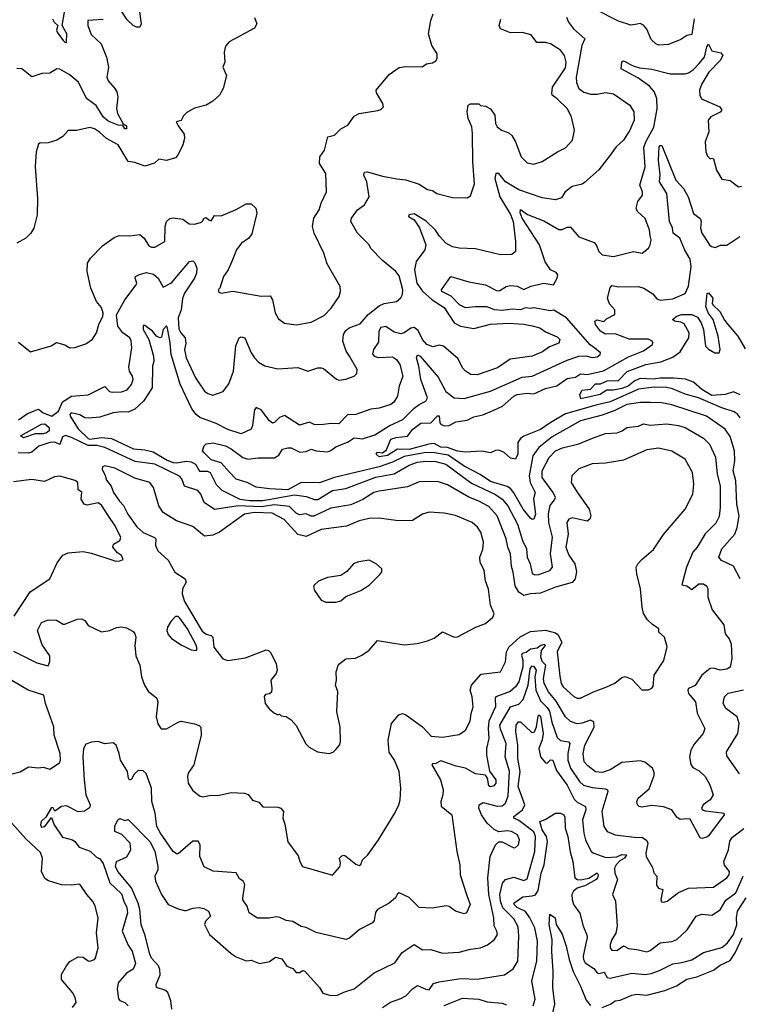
# Model space of a CAD drawing. Extents: x 1690054 to 1842981, y 782881 to 914114.
# Tile 229 of 256: x 1708253 to 1712581, y 879185 to 885110. Entities that reach past the tile are written whole.
import ezdxf

# ---------------------------------------------------------------- set-up
doc = ezdxf.new("R2010")
doc.units = 0

msp = doc.modelspace()

# ---------------------------------------------------------------- linework, layer by layer
at = {"layer": '0CON10XD'}
for points in [[(1708971.6, 885171.6), (1708982.7, 885085), (1708975.6, 885065), (1708955, 885065.3), (1708934.8, 885074.8), (1708898.5, 885108.5), (1708865, 885160.4)], [(1712309.6, 885115), (1712295, 885020.8), (1712265, 885014.6), (1712229.9, 884990.1), (1712155, 884961.5), (1712097.4, 884957.4), (1712078.6, 884965), (1712050.8, 884990.8), (1712025, 885052.5), (1712005, 885076.9), (1711985, 885086.5), (1711967.1, 885082.9), (1711927.9, 885077.9), (1711855, 885101.5), (1711715, 885170.9)], [(1709665, 885122.5), (1709678.8, 885085), (1709665, 885060), (1709512.7, 884977.3), (1709490.2, 884949.8), (1709482.1, 884915), (1709486.1, 884853.9), (1709474.4, 884825), (1709495.7, 884774.3), (1709476, 884695), (1709455, 884656.7), (1709415, 884618.8), (1709375, 884596.2), (1709305, 884576.7), (1709258.8, 884551.2), (1709237.9, 884532.1), (1709225, 884502.5), (1709194.4, 884495.6), (1709205, 884471.2), (1709241.7, 884421.7), (1709244.4, 884395), (1709233.3, 884356.7), (1709204.6, 884295.4), (1709190.6, 884279.4), (1709135, 884263.6), (1709088.9, 884271.1), (1709063.3, 884246.7), (1709005, 884228.9), (1708945, 884250.5), (1708905, 884255.7), (1708845, 884357.5), (1708775, 884395.6), (1708733.3, 884433.3), (1708703.6, 884453.6), (1708675, 884461.1), (1708595, 884442.5), (1708545, 884443.8), (1708512, 884408), (1708475.4, 884384.6), (1708425, 884369.4), (1708375, 884366.9), (1708365, 884360.8), (1708351.8, 884315), (1708346.4, 884225), (1708360.5, 884035), (1708357.3, 883935), (1708338.8, 883855), (1708320, 883825), (1708290, 883795), (1708235, 883765.4)], [(1708755, 885110.7), (1708662.9, 885105), (1708661.8, 885075), (1708681.9, 885021.9), (1708742.5, 884965), (1708775.3, 884885.3), (1708786, 884825), (1708777.5, 884765), (1708785, 884742.5), (1708826, 884696), (1708836.5, 884675), (1708842.2, 884645), (1708835.5, 884575.5), (1708841.1, 884545), (1708875, 884482.5), (1708895, 884471.4), (1708896.1, 884453.9), (1708885, 884453.3), (1708873.7, 884473.7), (1708845, 884474.8), (1708785, 884499.3), (1708755.3, 884525), (1708713.1, 884593.1), (1708655, 884635.6), (1708607.5, 884735), (1708550.7, 884780.7), (1708495, 884812), (1708476.1, 884813.9), (1708435, 884788.8), (1708385.9, 884785.9), (1708325, 884765.8), (1708265, 884813.8), (1708235, 884816.7)], [(1708245, 883170), (1708318.6, 883111.4), (1708442.3, 883147.7), (1708475, 883167.5), (1708525, 883153.8), (1708554.4, 883134.4), (1708585, 883137.1), (1708650.7, 883159.3), (1708691.7, 883188.3), (1708714.2, 883225), (1708728.5, 883275), (1708752.5, 883325), (1708753.9, 883343.9), (1708745, 883377.5), (1708715, 883413.3), (1708680.6, 883495), (1708659.4, 883595), (1708660, 883645), (1708678, 883675), (1708751.1, 883748.9), (1708820.3, 883799.7), (1708850.5, 883810.5), (1708915, 883809.2), (1708975, 883818), (1709001.2, 883795), (1709030, 883750), (1709045, 883741.4), (1709065, 883741.1), (1709125, 883776.2), (1709127.1, 883865), (1709135.8, 883895), (1709155, 883914.2), (1709175, 883918.1), (1709235, 883910.6), (1709272.1, 883882.1), (1709305, 883879.5), (1709341.2, 883888.8), (1709353.3, 883896.7), (1709362.5, 883915), (1709375, 883920), (1709390, 883905), (1709405, 883900), (1709425, 883932.5), (1709465, 883930.4), (1709555, 883968.5), (1709615, 884001.4), (1709645, 884002.5), (1709672.5, 883975), (1709680, 883945), (1709648.7, 883821.3), (1709630, 883795), (1709585, 883762.7), (1709556.2, 883725), (1709529.4, 883655), (1709506.1, 883603.9), (1709479.4, 883565), (1709455.8, 883494.2), (1709447.5, 883485), (1709450.7, 883470.7), (1709465, 883463.8), (1709534.2, 883475.8), (1709705, 883446.9), (1709758.9, 883448.9), (1709772.9, 883425), (1709788.5, 883345), (1709809.8, 883309.8), (1709845, 883284.2), (1709915, 883274.4), (1710005, 883290.6), (1710085, 883330.6), (1710125.7, 883375), (1710174.2, 883445), (1710182.5, 883475), (1710180, 883505), (1710101.4, 883641.4), (1710081.9, 883705), (1710023.5, 883825), (1710013.6, 883865), (1710022.2, 883915), (1710054.4, 883965), (1710065.7, 884005), (1710097.5, 884075), (1710093.1, 884185), (1710055.7, 884245), (1710058.2, 884285), (1710085.5, 884325), (1710106.7, 884405), (1710146, 884415), (1710185, 884452.5), (1710226.7, 884475), (1710265, 884530), (1710293.6, 884546.4), (1710407, 884563), (1710425, 884570), (1710440, 884585), (1710437.5, 884605), (1710399.3, 884669.3), (1710396.7, 884685), (1710475, 884780), (1710535, 884822.5), (1710575, 884829.2), (1710673, 884827), (1710700, 884845), (1710735, 884850), (1710755, 884863.3), (1710764.2, 884875.8), (1710764.2, 884905), (1710732.5, 884955), (1710710.6, 885025), (1710725.6, 885105), (1710740, 885145)], [(1708449.7, 885115), (1708459.6, 885095), (1708482.5, 885075), (1708475, 885047.5), (1708477.6, 885035), (1708515, 884984.2), (1708525, 884974.2), (1708535, 884973.3), (1708537.2, 885025), (1708508, 885075), (1708521.6, 885155)], [(1711541.8, 885125), (1711554.4, 885095), (1711584.5, 885055), (1711650.8, 884995), (1711634.5, 884955.5), (1711600.5, 884765), (1711601.1, 884731.1), (1711616.2, 884695), (1711645, 884673.6), (1711685, 884661.3), (1711725, 884661.1), (1711775, 884672.3), (1711823.9, 884663.9), (1711922, 884595), (1711945.7, 884555), (1711948.5, 884505), (1711922.9, 884445), (1711885, 884384.2), (1711840.8, 884345), (1711803.8, 884295), (1711735, 884206), (1711650.3, 884129.7), (1711635, 884120.6), (1711575, 884106.7), (1711533.3, 884075), (1711511.3, 884038.7), (1711475, 884025.5), (1711395, 884038.8), (1711255, 884085.4), (1711175, 884133.9), (1711135, 884184.7), (1711116.4, 884183.6), (1711109.8, 884155), (1711139.8, 884045), (1711205, 883937.9), (1711220.9, 883895), (1711233.8, 883775), (1711234.2, 883715), (1711212.7, 883697.3), (1711145, 883694.2), (1710995, 883730.7), (1710895.3, 883735.3), (1710855, 883742.7), (1710815, 883765.9), (1710777.1, 883807.1), (1710754.1, 883844.1), (1710697.6, 883897.6), (1710625, 883941.9), (1710593.6, 883935), (1710591.5, 883925), (1710626.2, 883906.2), (1710657.9, 883857.9), (1710695.3, 883755), (1710689.1, 883725), (1710636.9, 883655), (1710627.4, 883605), (1710640.7, 883525), (1710675.5, 883475.5), (1710734, 883424), (1710805, 883378.8), (1710865, 883285.6), (1710903.3, 883265), (1710985, 883252.5), (1711085, 883277.2), (1711196.1, 883283.9), (1711285, 883278.2), (1711335, 883267.7), (1711382, 883255), (1711415, 883231.5), (1711485, 883202.5), (1711500.8, 883185), (1711495, 883164.4), (1711438.8, 883141.2), (1711397.9, 883112.1), (1711335, 883084.7), (1711202.3, 883067.7), (1711125.7, 883015), (1711005, 882972.9), (1710965.4, 882975.4), (1710934.6, 882994.6), (1710915.6, 883015), (1710889.1, 883069.1), (1710802, 883145), (1710775, 883151.9), (1710737.8, 883142.2), (1710701.9, 883155), (1710676.2, 883185), (1710649.2, 883239.2), (1710625, 883257.5), (1710605, 883254), (1710565, 883225.4), (1710545, 883220.3), (1710505, 883230.4), (1710455, 883263.6), (1710425, 883257.3), (1710413.4, 883235), (1710410.7, 883169.3), (1710380.6, 883125), (1710375, 883100), (1710384.3, 883085), (1710407.9, 883077.9), (1710495, 883080.7), (1710519.5, 883065), (1710539.6, 883035), (1710556.8, 882965), (1710536, 882904), (1710525.7, 882844.3), (1710502.3, 882807.7), (1710485, 882793.6), (1710415, 882772.7), (1710365, 882766.2), (1710275, 882734.5), (1710225, 882733.1), (1710172.6, 882677.4), (1710125, 882679.2), (1710065, 882671.3), (1710024.7, 882674.7), (1709995, 882688), (1709935, 882670), (1709845, 882727.8), (1709815, 882717.1), (1709785, 882686), (1709773, 882683), (1709755, 882696), (1709705, 882762.9), (1709675, 882776), (1709665, 882762.5), (1709652.7, 882667.3), (1709644.6, 882645.4), (1709585, 882618.5), (1709504, 882644), (1709435, 882679.6), (1709337.1, 882717.1), (1709313.5, 882735), (1709288.8, 882768.8), (1709217.4, 882917.4), (1709163.7, 883095), (1709158.4, 883165), (1709142.8, 883252.8), (1709135, 883267.5), (1709116.1, 883245), (1709105, 883200), (1709095, 883195.6), (1709075, 883204.6), (1709051.6, 883235), (1709005, 883270.6), (1708995, 883270), (1708996.1, 883245), (1709030.4, 883185), (1709058.2, 883085), (1709060, 883055), (1709050.8, 883025), (1709048.9, 882895), (1708997.3, 882815), (1708945, 882766.2), (1708905, 882748.4), (1708865, 882749.3), (1708815, 882744.8), (1708735, 882717.6), (1708667.2, 882712.8), (1708645, 882714.8), (1708615, 882731.9), (1708562.3, 882745), (1708554.9, 882735.1), (1708557, 882725), (1708605, 882648.8), (1708665, 882590.4), (1708675, 882585.4), (1708745, 882595.3), (1708805, 882589.5), (1708938.1, 882528.1), (1709005, 882522.1), (1709055, 882510.4), (1709139.9, 882459.9), (1709175, 882445.7), (1709195, 882443.3), (1709255, 882453.9), (1709285, 882449.7), (1709309.6, 882435), (1709335, 882392.2), (1709383.1, 882393.1), (1709399.1, 882385), (1709435, 882312.2), (1709468.7, 882278.7), (1709576.1, 882225), (1709636, 882216), (1709715, 882215.9), (1709905, 882251.2), (1709975, 882241.6), (1710025, 882223.2), (1710045, 882223.2), (1710135, 882277), (1710215, 882288.8), (1710395, 882356.8), (1710505, 882377.7), (1710595, 882429.8), (1710645, 882446.5), (1710695, 882452.4), (1710755, 882451.6), (1710815, 882434.8), (1710970.9, 882320.9), (1711115, 882252.1), (1711154.6, 882224.6), (1711188.1, 882185), (1711246.2, 882075), (1711276.9, 881976.9), (1711300.8, 881925), (1711305.7, 881875), (1711322.3, 881835), (1711335, 881777.5), (1711350.2, 881770.2), (1711375, 881770.9), (1711441.4, 881795), (1711457.5, 881815), (1711446, 881895), (1711456.3, 881996.3), (1711436, 882085), (1711433.6, 882136.4), (1711443.1, 882186.9), (1711470.2, 882219.8), (1711474.7, 882235), (1711461.4, 882265), (1711395.7, 882355), (1711396.1, 882395), (1711437.3, 882475), (1711474.4, 882515.6), (1711517.3, 882532.7), (1711615, 882556.9), (1711697.7, 882592.3), (1711775, 882620.4), (1711846.1, 882623.9), (1711876.2, 882635), (1711905, 882655.8), (1711975, 882664.7), (1712005, 882678.2), (1712045, 882670.7), (1712145, 882677.2), (1712215, 882668.4), (1712255.2, 882655.2), (1712365, 882590.8), (1712400.9, 882555), (1712437.1, 882477.1), (1712448.1, 882375), (1712464.7, 882304.7), (1712466.3, 882173.7), (1712459.5, 882120.5), (1712439.1, 882080.9), (1712374.7, 882015.3), (1712327.5, 881935), (1712302.2, 881905), (1712263.9, 881815), (1712235, 881710), (1712265, 881702.5), (1712295, 881680.6), (1712337.5, 881715), (1712365, 881714.4), (1712385, 881702), (1712392.2, 881685), (1712390.5, 881635), (1712418.1, 881558.1), (1712487.9, 881467.9), (1712495.6, 881415), (1712520, 881385), (1712531.9, 881355), (1712536.5, 881265), (1712525.3, 881214.7), (1712505, 881202.3), (1712465.5, 881195.5), (1712425, 881208.1), (1712405, 881205.6), (1712354.7, 881165.3), (1712315.7, 881104.3), (1712275.8, 881085), (1712270.5, 881075), (1712274.7, 881055), (1712317.9, 881005), (1712327.6, 880937.6), (1712372.9, 880845), (1712364.3, 880815), (1712309.7, 880750.3), (1712290, 880715), (1712281.1, 880675), (1712288.9, 880628.9), (1712300.6, 880610.6), (1712338.9, 880588.9), (1712376.3, 880556.3), (1712404.3, 880505), (1712424, 880445), (1712405, 880415.8), (1712364, 880385), (1712354.1, 880364.1), (1712360, 880355), (1712375, 880349.4), (1712477.9, 880337.9), (1712487.5, 880335), (1712490, 880325), (1712395, 880199.2), (1712385, 880190), (1712355, 880182.5), (1712345, 880187.5), (1712285, 880298), (1712265, 880302), (1712225, 880296.2), (1712205, 880311.2), (1712175, 880354.3), (1712125, 880372.9), (1712055, 880380.6), (1711995, 880370.8), (1711977.5, 880375), (1711968.8, 880385), (1711964.3, 880405), (1711972.5, 880425), (1712037.9, 880482.1), (1712068.9, 880561.1), (1712069.2, 880579.2), (1712058.1, 880605), (1712012.4, 880642.4), (1711985, 880650.5), (1711875, 880640.4), (1711805, 880595.3), (1711755, 880579.1), (1711715, 880584.7), (1711669.2, 880619.2), (1711647.2, 880645), (1711642, 880695), (1711651.9, 880745), (1711707, 880853), (1711705.2, 880885.2), (1711685, 880894.1), (1711635, 880876.9), (1711605, 880873.6), (1711565, 880886.9), (1711534.8, 880914.8), (1711479.2, 881009.2), (1711432.8, 881065), (1711407.9, 881115), (1711403.8, 881145), (1711416.6, 881225), (1711395, 881247.7), (1711387.7, 881275), (1711390.2, 881315), (1711415.8, 881345), (1711409.6, 881349.6), (1711386.5, 881345), (1711365, 881327.7), (1711325, 881322.1), (1711297.9, 881302.1), (1711274.6, 881295), (1711270.2, 881285), (1711279.3, 881255), (1711279.7, 881215), (1711255, 881124.5), (1711235, 881095.4), (1711202.9, 881067.1), (1711115.8, 881034.2), (1711111.6, 881025), (1711114.7, 880975), (1711075, 880889.4)], [(1710521.8, 884151.8), (1710575, 884147.1), (1710655, 884120), (1710705, 884088.1), (1710735, 884082), (1710762.5, 884065), (1710855, 884040.6), (1710945, 884038.8), (1710965, 884050), (1710988.6, 884121.4), (1710978.5, 884255), (1710976.7, 884425), (1710971.4, 884465), (1710950.8, 884515), (1710943.9, 884556.1), (1710950, 884595), (1710965, 884603.8), (1711013.3, 884603.3), (1711025, 884593.3), (1711055, 884590), (1711085, 884574.3), (1711110, 884535), (1711114.6, 884485), (1711124.5, 884465), (1711150, 884445), (1711195, 884429.1), (1711212.9, 884412.9), (1711235.4, 884375), (1711269.4, 884285), (1711305, 884248.9), (1711345, 884241.4), (1711395, 884257.1), (1711488, 884315), (1711535, 884339.2), (1711578, 884385), (1711590, 884445), (1711570.8, 884525), (1711545.7, 884575), (1711485, 884634.5), (1711455.5, 884655), (1711452.5, 884665), (1711457.3, 884705), (1711535, 884820), (1711538.9, 884855), (1711529.5, 884895), (1711505, 884926.6), (1711445, 884964.6), (1711415, 884972.5), (1711363.4, 884973.4), (1711329.5, 885019.5), (1711275, 885032.5), (1711205, 885030), (1711144.2, 885054.2), (1711136.7, 885075), (1711145.9, 885114.1)], [(1712585, 881746.2), (1712545, 881820.8), (1712474.2, 881855), (1712457.1, 881875), (1712476.5, 881925), (1712554.6, 882015), (1712568.7, 882055), (1712580.8, 882125), (1712565.7, 882195), (1712560, 882335), (1712543.2, 882395), (1712552.9, 882455), (1712552.2, 882515), (1712525, 882602.5), (1712495.2, 882645.2), (1712383.8, 882723.8), (1712175, 882791.8), (1712115, 882805.4), (1712046, 882806), (1711985.8, 882805.8), (1711905, 882793.9), (1711832, 882758), (1711755, 882729.8), (1711625, 882695.7), (1711455, 882600.6), (1711375.7, 882535), (1711339.3, 882485), (1711317.7, 882365), (1711322.7, 882325), (1711353.4, 882265), (1711343.8, 882226.2), (1711355.8, 882135), (1711345, 882103.8), (1711335, 882102.5), (1711325, 882110.6), (1711281.5, 882165), (1711225, 882263.5), (1711205, 882288.1), (1711185, 882300.6), (1711085, 882331.4), (1711022.7, 882372.7), (1710925, 882423.3), (1710828.9, 882488.9), (1710735, 882506), (1710685, 882503.1), (1710565, 882481.3), (1710495, 882447.5), (1710415, 882419.3), (1710146.5, 882355), (1710055, 882323.8), (1709945, 882325.2), (1709865, 882280.4), (1709756.1, 882286.1), (1709675, 882297.5), (1709620, 882325), (1709555, 882345.4), (1709515, 882387.1), (1709463.6, 882443.6), (1709405, 882462), (1709360, 882505), (1709352.5, 882515), (1709362, 882545), (1709375, 882557.8), (1709415.5, 882564.5), (1709490, 882545), (1709525, 882528.1), (1709595, 882475.4), (1709625, 882466.2), (1709686.7, 882473.3), (1709785.9, 882474.1), (1709810.4, 882489.6), (1709832.5, 882525), (1709865, 882534.5), (1709885, 882532.7), (1709938.5, 882508.5), (1709975, 882511), (1710005, 882524.7), (1710035, 882515.8), (1710105, 882509.1), (1710125, 882516.7), (1710155, 882540), (1710229.3, 882570.7), (1710265, 882594.6), (1710315, 882587.1), (1710388.9, 882611.1), (1710475, 882666.8), (1710557.1, 882705), (1710625, 882772.2), (1710655, 882793.9), (1710695.3, 882814.7), (1710705.3, 882835), (1710665.5, 882945), (1710653.6, 883025), (1710638.7, 883075), (1710645, 883093.8), (1710660.5, 883085), (1710769.5, 882959.5), (1710815, 882872.4), (1710865, 882834.5), (1710925, 882831.3), (1711085.2, 882874.8), (1711275, 882959.7), (1711335, 882965.3), (1711545, 883060.3), (1711615, 883086), (1711657.1, 883087.1), (1711695, 883076.7), (1711725, 883080.5), (1711744.2, 883095), (1711745.7, 883105), (1711712.5, 883132.5), (1711683.4, 883153.4), (1711541.2, 883315), (1711465, 883361.1), (1711445, 883358.1), (1711345, 883375.5), (1711325, 883371.8), (1711295, 883376.7), (1711265, 883364.8), (1711215, 883367.3), (1711155, 883360.9), (1711108.8, 883365), (1711065, 883381.2), (1710995, 883382), (1710935, 883375.3), (1710898.9, 883395), (1710847.3, 883447.3), (1710791.8, 883475), (1710790, 883485), (1710846.1, 883563.9), (1710955, 883533.1), (1711055, 883515.3), (1711125, 883478.1), (1711139.8, 883480.2), (1711179.2, 883505), (1711205, 883510.8), (1711245, 883507.1), (1711285, 883485.8), (1711326.4, 883506.4), (1711405.5, 883525.5), (1711462.5, 883515), (1711485.7, 883555), (1711488.6, 883575), (1711479.1, 883589.1), (1711445, 883604), (1711412.6, 883652.6), (1711379.7, 883755), (1711274.1, 883915), (1711263, 883947), (1711265, 883967.8), (1711307.8, 883937.8), (1711405, 883900.6), (1711495, 883847.8), (1711515, 883846.7), (1711545, 883862.3), (1711565, 883862.5), (1711615, 883803.6), (1711708.3, 883768.3), (1711721.7, 883751.7), (1711735.7, 883715), (1711755.7, 883695.7), (1711825, 883684.6), (1711944.2, 883714.2), (1711996.7, 883705), (1712033.9, 883736.1), (1712043.8, 883755), (1712050, 883785), (1712045, 883810), (1712040, 883845), (1712015, 883914), (1711969.2, 883955), (1711960, 883975), (1711970.8, 884015), (1711998.1, 884055), (1711997.8, 884075), (1711983.1, 884115), (1712014.5, 884225), (1712007.3, 884342.7), (1712020.4, 884379.6), (1712066.5, 884463.5), (1712086.3, 884573.7), (1712085.2, 884635), (1712068.9, 884678.9), (1712040.8, 884710.8), (1711970.6, 884760.6), (1711870, 884815), (1711874.4, 884855.6), (1711885, 884862.5), (1711942.9, 884832.9), (1711980.7, 884820.7), (1712055, 884811.4), (1712165.6, 884784.4), (1712254.4, 884784.4), (1712275, 884790), (1712305, 884810), (1712336.9, 884845), (1712370.8, 884885), (1712385, 884947.5), (1712395, 884963.3), (1712415, 884922.5), (1712469.8, 884909.8), (1712481.1, 884895), (1712465, 884863.6), (1712396.8, 884795), (1712356.1, 884725), (1712342.3, 884685), (1712342.5, 884655), (1712353.3, 884633.3), (1712464.2, 884585), (1712475.7, 884565), (1712466.1, 884553.9), (1712408.8, 884525), (1712393.3, 884505), (1712397.1, 884435), (1712376, 884375), (1712380, 884315), (1712389.3, 884289.3), (1712405, 884272.5), (1712415, 884277.5), (1712425, 884272.5), (1712444.4, 884205), (1712475, 884151.2), (1712525, 884142.5), (1712575, 884103.5), (1712595, 884109.2)], [(1712586, 882715), (1712572.7, 882735), (1712550.7, 882750.7), (1712475, 882774.8), (1712335, 882834.8), (1712255, 882855.7), (1712179, 882889), (1712145, 882897.2), (1712068.8, 882898.8), (1711975, 882887.1), (1711805, 882809.6), (1711725, 882792.6), (1711535, 882737.3), (1711444.1, 882685), (1711385, 882643.1), (1711285, 882602.9), (1711265, 882589.5), (1711249.1, 882565), (1711249.5, 882495), (1711234.2, 882465.8), (1711205, 882472.1), (1711166.4, 882506.4), (1711135, 882519.6), (1711115, 882518.5), (1711085, 882503.1), (1711033.1, 882513.1), (1710935, 882506.9), (1710885, 882513), (1710825, 882535.4), (1710785, 882536.8), (1710745, 882558.7), (1710714, 882556), (1710595, 882523.2), (1710524.6, 882525.4), (1710465, 882487.2), (1710415, 882480), (1710397.5, 882495), (1710405, 882508.5), (1710435, 882503.8), (1710458.6, 882521.4), (1710485.6, 882585), (1710516.2, 882596.2), (1710585, 882603.6), (1710617.3, 882645), (1710665, 882681.3), (1710725, 882684.2), (1710765, 882726.2), (1710775, 882725.7), (1710779.6, 882685), (1710785.8, 882675.8), (1710805, 882666), (1710835, 882667.3), (1710875, 882689.6), (1710945, 882700), (1710985, 882720.4), (1711038, 882732), (1711105, 882760.5), (1711156.4, 882785), (1711225.3, 882845), (1711244.9, 882855.1), (1711305, 882862.2), (1711345, 882859), (1711415, 882891.1), (1711482.8, 882907.2), (1711545, 882950.8), (1711595, 882959.4), (1711625, 882979.8), (1711665, 882975.6), (1711763, 882997), (1711915, 883081.8), (1712005, 883117.3), (1712058, 883155), (1712061.2, 883165), (1712056.2, 883175), (1712035, 883188.1), (1711917.5, 883187.5), (1711835, 883218.8), (1711775, 883216.9), (1711746.2, 883235), (1711716.7, 883275), (1711712.5, 883295), (1711725, 883303.3), (1711765, 883293.8), (1711781.1, 883308.9), (1711833.1, 883336.9), (1711831.6, 883365), (1711799.9, 883399.9), (1711787.5, 883435), (1711803.1, 883496.9), (1711815, 883511.1), (1711855, 883503.4), (1711975, 883504.7), (1712005.8, 883495), (1712060.4, 883460.4), (1712085, 883430), (1712105, 883422), (1712180.4, 883429.6), (1712255, 883461.9), (1712275, 883506.7), (1712291.5, 883625), (1712285, 883668.2), (1712253.1, 883723.1), (1712222.3, 883795), (1712183.6, 883825), (1712178.3, 883858.3), (1712161.5, 883895), (1712144.3, 884065), (1712100, 884135), (1712105.7, 884175.7), (1712094.8, 884265), (1712099.2, 884345), (1712105, 884353.8), (1712115, 884352.5), (1712199.4, 884145), (1712244.3, 884095), (1712274, 884045), (1712304.6, 883944.6), (1712345, 883912.9), (1712351.1, 883895), (1712347.8, 883855), (1712354.5, 883825), (1712400.8, 883755), (1712413.3, 883745), (1712435, 883738.6), (1712467.3, 883752.7), (1712505, 883754), (1712583.7, 883806.3)], [(1708245, 882701.8), (1708300.6, 882739.4), (1708365, 882766.1), (1708394.4, 882745), (1708446.7, 882723.3), (1708485.4, 882754.6), (1708510.2, 882809.8), (1708565, 882843.9), (1708665, 882852.9), (1708765, 882902.2), (1708793.4, 882873.4), (1708808.3, 882868.3), (1708865, 882870), (1708898.3, 882881.7), (1708926.2, 882915), (1708934.7, 882945), (1708931.6, 882965), (1708912.6, 882995), (1708909.4, 883019.4), (1708927.8, 883135), (1708922.8, 883175), (1708914.6, 883195), (1708872.9, 883225), (1708843.5, 883265), (1708834.3, 883334.3), (1708885.5, 883424.5), (1708953.8, 883515), (1708957.7, 883525), (1708946.5, 883555), (1708950, 883565), (1708973.5, 883576.5), (1709015, 883588.2), (1709058.4, 883578.4), (1709085.6, 883555), (1709115, 883500), (1709165, 883526.5), (1709275, 883655.6), (1709295, 883658.6), (1709307.1, 883647.1), (1709318.5, 883615), (1709316.4, 883585), (1709304.1, 883555), (1709244.4, 883465), (1709232.9, 883432.9), (1709224.5, 883365), (1709205.6, 883315), (1709209.6, 883249.6), (1709222.4, 883225), (1709248.9, 883195), (1709252.4, 883162.4), (1709244.7, 883125.3), (1709255, 883076), (1709311.2, 882955), (1709365, 882874.6), (1709385, 882859.6), (1709415, 882851.1), (1709476.7, 882873.3), (1709511.5, 882918.5), (1709539.2, 882995), (1709551.8, 883148.2), (1709573.3, 883195), (1709585, 883201.2), (1709606, 883195), (1709644.5, 883105), (1709665, 883074.3), (1709689.2, 883049.2), (1709727.6, 883027.6), (1709805, 883009.4), (1709925, 883017.1), (1709985, 882994), (1710045, 883015.7), (1710065.9, 883015.9), (1710080.5, 883010.5), (1710157.7, 882947.7), (1710175, 882941.2), (1710214.1, 882945.9), (1710265, 882964.2), (1710279.7, 882980.3), (1710282.5, 883005), (1710236.2, 883086.2), (1710216.9, 883115), (1710196.2, 883176.2), (1710200.4, 883215), (1710215, 883239.5), (1710235, 883255.4), (1710300.1, 883279.9), (1710349.2, 883335), (1710415, 883388.2), (1710445, 883402.5), (1710520, 883415), (1710544.5, 883435.5), (1710554.5, 883455.5), (1710556.9, 883485), (1710535, 883568.1), (1710514.2, 883594.2), (1710432.8, 883662.8), (1710365, 883733.8), (1710353.8, 883755), (1710285, 883826), (1710244, 883895), (1710248.8, 883915), (1710285, 883966), (1710327.1, 883995), (1710354.3, 884045), (1710340.4, 884135), (1710323.3, 884175), (1710326.7, 884193.3), (1710345, 884195.5), (1710435, 884168.9), (1710521.8, 884151.8)], [(1712585, 882853.2), (1712545, 882870), (1712495, 882855.2), (1712415, 882848), (1712355, 882883.7), (1712305, 882929.1), (1712256.2, 882946.2), (1712185, 882953.1), (1712105, 882952.9), (1712063.4, 882946.6), (1711985, 882950.9), (1711952.5, 882937.5), (1711911.5, 882905), (1711875, 882890.6), (1711825, 882880.7), (1711785, 882881.5), (1711744.3, 882855), (1711627.5, 882827.5), (1711622.5, 882855), (1711635, 882880), (1711685, 882886.7), (1711715, 882918.6), (1711745, 882918.6), (1711785.9, 882935.9), (1711855, 882938.2), (1711906.4, 882993.6), (1712019.4, 883035), (1712109.4, 883050.6), (1712180.4, 883079.6), (1712225, 883112.1), (1712277.7, 883195), (1712280, 883225), (1712248.9, 883278.9), (1712228.9, 883288.9), (1712190, 883295), (1712179.2, 883305), (1712205.6, 883325), (1712233.8, 883336.2), (1712295, 883335.7), (1712329.2, 883319.2), (1712350.8, 883285), (1712365.9, 883245), (1712377.3, 883145), (1712395, 883126.5), (1712433.8, 883105), (1712460, 883105), (1712465.4, 883124.6), (1712454.2, 883205), (1712423.5, 883305), (1712394.1, 883345), (1712380.3, 883385), (1712387.3, 883462.7), (1712395, 883466), (1712414.3, 883445), (1712420.8, 883435), (1712417.1, 883405), (1712421.4, 883395), (1712464.6, 883355), (1712491.7, 883301.7), (1712513.6, 883273.6), (1712572.7, 883205), (1712615, 883129.4)], [(1708275, 882594.1), (1708257.1, 882605), (1708385, 882676.8), (1708405, 882677.2), (1708429.6, 882655), (1708430.6, 882635), (1708415, 882623.2), (1708395, 882617.3), (1708345, 882618), (1708275, 882594.1)], [(1708215, 881309.6), (1708355, 881239.7), (1708425, 881221.2), (1708435, 881247.5), (1708435, 881281.2), (1708387.9, 881347.9), (1708360.7, 881435), (1708385, 881482.5), (1708425, 881499.4), (1708475, 881497.5), (1708515, 881473.1), (1708525, 881473.1), (1708597.7, 881502.3), (1708625, 881504.2), (1708644.4, 881494.4), (1708664.5, 881464.5), (1708745, 881425.8), (1708795, 881434.3), (1708835, 881452.9), (1708865, 881455.7), (1708895, 881449.4), (1708935, 881427.5), (1708945.8, 881415), (1708950.6, 881395), (1708944.6, 881344.6), (1708952, 881282), (1708975.4, 881225.4), (1708984.5, 881155), (1709003.3, 881105), (1709025, 881070), (1709076.8, 881026.8), (1709084.1, 881005.9), (1709072.9, 880915), (1709083.4, 880873.4), (1709103.3, 880843.3), (1709135, 880841.9), (1709205, 880883.1), (1709225, 880888.6), (1709305, 880872.9), (1709332.9, 880862.9), (1709341.7, 880851.7), (1709344, 880805), (1709300.8, 880625), (1709266.7, 880575), (1709262, 880555), (1709266.1, 880516.1), (1709293.1, 880473.1), (1709335, 880440), (1709355, 880434), (1709405, 880444.3), (1709445, 880441.8), (1709525, 880459.5), (1709605, 880455.8), (1709626.8, 880446.8), (1709653.4, 880413.4), (1709690.5, 880400.5), (1709715, 880373.3), (1709805, 880372), (1709823.3, 880365), (1709838.8, 880345), (1709835.8, 880305), (1709848, 880268), (1709865, 880163.3), (1709928.3, 880078.3), (1709936.7, 880045), (1709954.2, 880014.2), (1710135, 879962), (1710178.5, 880011.5), (1710182.5, 880035), (1710176.7, 880065), (1710191.2, 880078.8), (1710205, 880082), (1710215, 880076.7), (1710275, 880028.2), (1710295, 880019.2), (1710304.2, 880025.8), (1710315, 880053.8), (1710346, 880085), (1710410, 880175), (1710508.8, 880335), (1710534, 880385), (1710540.8, 880415), (1710545.8, 880485), (1710534.4, 880585), (1710507.1, 880655), (1710475, 880702.5), (1710468.6, 880775), (1710488.1, 880875), (1710532.9, 880927.1), (1710555, 880934), (1710575, 880926), (1710675, 880855.4), (1710728.5, 880798.5), (1710795, 880791.6), (1710895, 880807.8), (1710934.3, 880835), (1710961.4, 880888.6), (1710967.3, 880935), (1710980.5, 880975), (1710974.4, 881034.4), (1710962, 881075), (1710970, 881105), (1711027.9, 881172.1), (1711144.2, 881185.8), (1711174.5, 881245), (1711180.3, 881305), (1711194.7, 881335), (1711263.5, 881396.5), (1711325, 881428.4), (1711415, 881437.3), (1711475, 881421), (1711490.1, 881410.1), (1711512.5, 881365), (1711486.2, 881305), (1711500.4, 881160.4), (1711510, 881115), (1711520.9, 881095), (1711585, 881036.9), (1711605, 881026.7), (1711625, 881027.8), (1711704.7, 881065.3), (1711785, 881094.5), (1711832, 881118), (1711875, 881152), (1711895, 881158), (1711935, 881141.2), (1711995, 881076.7), (1712035, 881077.5), (1712055, 881087.5), (1712061.7, 881098.3), (1712068.6, 881165), (1712126.6, 881253.4), (1712146.2, 881336.2), (1712130, 881395), (1712097.5, 881425), (1712096.7, 881445), (1712059.5, 881469.5), (1712029.1, 881499.1), (1712005, 881537.5), (1711995.6, 881575), (1711987.3, 881685), (1711964.4, 881775), (1711961.4, 881815), (1711970, 881835), (1711995, 881861.2), (1712065, 881922), (1712125, 882011.2), (1712254.3, 882165), (1712302, 882255), (1712307.5, 882315), (1712298.6, 882385), (1712255, 882465.7), (1712175, 882513.1), (1712095, 882531.5), (1712025, 882521.1), (1711885, 882458.9), (1711775, 882442.2), (1711695, 882438.2), (1711615, 882407.5), (1711573.3, 882365), (1711570.5, 882325), (1711605, 882266), (1711677.5, 882165), (1711687.1, 882125), (1711682, 882105), (1711666.7, 882093.3), (1711575, 882111.9), (1711555.5, 882104.5), (1711544.4, 882085), (1711551.5, 882015), (1711538, 881935), (1711555, 881888.1), (1711592.2, 881835), (1711601.3, 881788.7), (1711593.2, 881745), (1711575, 881723.1), (1711474.3, 881695.7), (1711385, 881658.2), (1711325, 881654.7), (1711285, 881644.3), (1711255.4, 881665.4), (1711232.8, 881702.8), (1711220.9, 881785), (1711209.9, 881819.9), (1711205.3, 881895), (1711188.8, 881935), (1711178.4, 881985), (1711124.7, 882125), (1711075, 882180), (1711010, 882215), (1710955, 882236.3), (1710825, 882311.1), (1710765, 882330.4), (1710655, 882328.5), (1710585, 882299.1), (1710415, 882272.3), (1710383.5, 882265), (1710316.6, 882223.4), (1710245, 882190.5), (1710125, 882171.2), (1710022.4, 882122.4), (1710005, 882123.3), (1709975, 882137.1), (1709935, 882130.2), (1709915, 882140.7), (1709875, 882180.2), (1709785, 882190.6), (1709705, 882177.9), (1709566.1, 882183.9), (1709425, 882162.3), (1709361.9, 882205), (1709341.6, 882255), (1709325, 882277.1), (1709243.6, 882303.6), (1709228, 882348), (1709214, 882364), (1709065, 882434.5), (1708948.1, 882451.9), (1708764.4, 882535), (1708717.7, 882547.7), (1708665, 882548.4), (1708565, 882596.2), (1708527.7, 882607.7), (1708510.9, 882599.1), (1708495, 882553.3), (1708465, 882567.5), (1708435, 882565.9), (1708367.2, 882542.8), (1708325, 882507.3), (1708305, 882501), (1708243.2, 882503.2)], [(1710115, 880694.4), (1710137.4, 880702.6), (1710155, 880718), (1710176.2, 880743.8), (1710182.5, 880765), (1710180.6, 880855), (1710160, 880945), (1710166.9, 881066.9), (1710152.9, 881105), (1710158.6, 881135), (1710156.1, 881186.1), (1710170.3, 881229.7), (1710215, 881263.8), (1710271.7, 881268.3), (1710310, 881285), (1710355, 881316.7), (1710405, 881373.3), (1710565, 881348.6), (1710643.2, 881356.8), (1710705, 881371.4), (1710745, 881388.6), (1710795, 881425.8), (1710865, 881394.2), (1710885, 881396), (1710995.8, 881454.2), (1711055, 881476), (1711098, 881515), (1711106, 881535), (1711083.9, 881586.1), (1711072.6, 881682.6), (1711055, 881732.5), (1711046.5, 881795), (1711022.9, 881845), (1711021.2, 881875), (1711038.3, 881921.7), (1711042.5, 881965), (1711025.4, 882025.4), (1711005.5, 882055.5), (1710975, 882084.4), (1710873.9, 882126.1), (1710805, 882141.4), (1710715, 882146.9), (1710675, 882134.3), (1710615, 882096.9), (1710596.6, 882093.4), (1710515, 882096.4), (1710415, 882111.1), (1710355, 882109.1), (1710295, 882093.4), (1710218.3, 882061.7), (1710065, 882041.8), (1709975, 882000.6), (1709925, 882012.9), (1709843.2, 882103.2), (1709770.3, 882140.3), (1709665, 882143.9), (1709605.2, 882134.8), (1709455, 882026.2), (1709415, 882008.5), (1709365, 882002.5), (1709295, 882059.5), (1709195, 882094), (1709115, 882144.3), (1709089.4, 882185), (1709057.8, 882295), (1709034.7, 882324.7), (1708945, 882351.8), (1708825, 882411.1), (1708765, 882424.5), (1708751.7, 882418.3), (1708747.9, 882405), (1708767.8, 882367.8), (1708775, 882340), (1708803.3, 882303.3), (1708817.8, 882265), (1708852.4, 882212.4), (1708877.5, 882187.5), (1708903, 882135), (1708957.8, 882057.8), (1708995, 882023.5), (1709064, 881995), (1709070.8, 881985), (1709070, 881945), (1709083.7, 881913.7), (1709145, 881856.7), (1709186, 881785), (1709247.1, 881745), (1709253.6, 881725), (1709232.2, 881685), (1709230.6, 881655), (1709245, 881609.1), (1709350.7, 881430.7), (1709375, 881411.4), (1709403.8, 881405), (1709414.4, 881394.4), (1709420.7, 881335), (1709475, 881264.5), (1709505, 881254.3), (1709610.9, 881269.1), (1709735, 881318.6), (1709750, 881315), (1709761.7, 881301.7), (1709795.9, 881235.9), (1709802, 881195), (1709796, 881175), (1709763.3, 881135), (1709770, 881085), (1709767, 881063), (1709755, 881052.5), (1709731.2, 881048.8), (1709723.6, 881036.4), (1709730, 880995), (1709755, 880960), (1709785, 880936.7), (1709805, 880927.5), (1709815, 880930), (1709825, 880920), (1709855, 880917.5), (1709885, 880896.2), (1709915, 880862.5), (1709973, 880753), (1709993.1, 880733.1), (1710043.6, 880703.6), (1710115, 880694.4)], [(1708219.3, 881520.7), (1708315, 881666.2), (1708435, 881746.2), (1708478.9, 881841.1), (1708512.8, 881887.2), (1708545, 881901.4), (1708635, 881909.4), (1708685, 881899.4), (1708831.7, 881851.7), (1708855, 881853.3), (1708875, 881862.5), (1708865.7, 881885), (1708841.1, 881901.1), (1708812.5, 881935), (1708817, 881953), (1708855, 881976.2), (1708860.5, 881995), (1708826.6, 882065), (1708785.9, 882125.9), (1708745, 882188.1), (1708725, 882203.3), (1708658.7, 882188.7), (1708640, 882195), (1708622.5, 882225), (1708627.5, 882267.5), (1708605, 882280), (1708602, 882325), (1708587.2, 882337.2), (1708495, 882363.6), (1708461.7, 882358.3), (1708401.7, 882331.7), (1708325, 882342.5), (1708215, 882329.5)], [(1710095, 881604), (1710155, 881604.2), (1710185, 881612), (1710215, 881638.8), (1710305, 881674.2), (1710355, 881707.5), (1710419.3, 881770.7), (1710431.7, 881788.3), (1710430, 881805), (1710395.8, 881835.8), (1710355, 881857.5), (1710292.3, 881847.7), (1710262.7, 881837.3), (1710219.7, 881790.3), (1710185, 881766.2), (1710105, 881754), (1710049.3, 881730.7), (1710023.6, 881706.4), (1710020, 881695), (1710026.7, 881675), (1710066, 881616), (1710095, 881604)], [(1709315, 881314), (1709320.8, 881325), (1709315, 881345.8), (1709261.3, 881445), (1709215, 881509.2), (1709205, 881518.2), (1709190.9, 881519.1), (1709161.9, 881488.1), (1709142.7, 881455), (1709138.5, 881435), (1709145, 881410), (1709165, 881386.9), (1709225, 881348.6), (1709285, 881318), (1709315, 881314)], [(1709168.2, 879155), (1709161.6, 879205), (1709142.9, 879255), (1709125, 879270), (1709075, 879286.2), (1709074.5, 879305), (1709098, 879362), (1709096.4, 879395), (1709086.9, 879416.9), (1709045, 879462.7), (1709035, 879485.7), (1709006.2, 879605), (1708982.9, 879662.9), (1708975.8, 879755), (1708965.7, 879794.3), (1708926.3, 879886.3), (1708843.2, 879985), (1708829.7, 880015), (1708834.8, 880045.2), (1708897.4, 880072.6), (1708921.9, 880115), (1708917.8, 880155), (1708867.2, 880207.2), (1708825.6, 880225.6), (1708825, 880257.5), (1708843.1, 880295), (1708855, 880302.7), (1708885, 880290.9), (1708905, 880297.8), (1709035.1, 880165.1), (1709065, 880105.8), (1709083.5, 880015), (1709083.5, 879995), (1709066.1, 879955), (1709068.9, 879925), (1709105, 879845.7), (1709146, 879786), (1709205, 879759.5), (1709245, 879750), (1709255, 879748.6), (1709295, 879764.4), (1709332.6, 879767.4), (1709361.1, 879761.1), (1709388.8, 879745), (1709401.2, 879715), (1709369.4, 879685), (1709364.6, 879665), (1709395, 879605.7), (1709525, 879491.1), (1709555, 879471.5), (1709615, 879447.3), (1709645, 879450), (1709695, 879430), (1709755, 879442.1), (1709791.2, 879468.8), (1709829.1, 879459.1), (1709859.4, 879415), (1709895, 879400), (1709915, 879375.8), (1709935, 879375.7), (1709955, 879387.5), (1709968, 879385), (1710056.4, 879286.4), (1710075, 879251.9), (1710125, 879237.3), (1710165, 879239.1), (1710201.3, 879258.7), (1710265, 879278.6), (1710385, 879373.5), (1710510, 879435), (1710552.8, 879497.2), (1710625, 879545.7), (1710675, 879513.5), (1710725, 879514.5), (1710795, 879493.2), (1710895, 879498.9), (1710963.5, 879516.5), (1711025, 879523.9), (1711066.6, 879543.4), (1711109.2, 879575), (1711125.5, 879604.5), (1711122.9, 879625), (1711106.9, 879656.9), (1711103.5, 879705), (1711073.7, 879845), (1711069.2, 879945), (1711083.3, 880075), (1711115.4, 880144.6), (1711135, 880162.9), (1711155, 880162.9), (1711225, 880126.9), (1711235, 880128.6), (1711252.2, 880145), (1711259.6, 880175), (1711246.5, 880205), (1711210, 880225), (1711185, 880229.3), (1711135, 880223.5), (1711107.4, 880237.4), (1711064, 880275), (1711031.2, 880325), (1711013.8, 880365), (1711015.6, 880385), (1711041, 880399), (1711125, 880376.4), (1711155, 880378.6), (1711174, 880395), (1711191, 880439), (1711197.7, 880587.7), (1711172.4, 880675), (1711179.4, 880755), (1711145, 880840.6), (1711141.3, 880865), (1711204.5, 880975.5), (1711255, 880991.8), (1711281.7, 881018.3), (1711311.4, 881105), (1711323.1, 881205), (1711335, 881221.8), (1711345, 881217.7), (1711358.7, 881195), (1711351, 881155), (1711356.5, 881075), (1711385, 881010.3), (1711425, 880971.8), (1711439, 880949), (1711453.7, 880883.7), (1711485, 880791.4), (1711505, 880772.9), (1711554, 880765), (1711560.9, 880755), (1711549.5, 880695), (1711549.5, 880655), (1711565.8, 880605), (1711620.5, 880525), (1711644.2, 880504.2), (1711695, 880488.8), (1711775, 880481.4), (1711788.2, 880475), (1711790.5, 880465), (1711754.1, 880345), (1711766.2, 880255)], [(1708175.8, 880564.2), (1708255, 880582.9), (1708305, 880614.2), (1708365, 880607.8), (1708395, 880611.9), (1708435, 880600.4), (1708493, 880637), (1708498.1, 880655), (1708495.7, 880695), (1708460.6, 880805), (1708459.1, 880855), (1708407.6, 880995), (1708397.8, 881045), (1708304.5, 881075), (1708114.5, 881185)], [(1712580.9, 880570.9), (1712505, 880680), (1712503.9, 880705), (1712571.3, 880815), (1712580.3, 880875), (1712567.7, 880915), (1712500, 880965), (1712483.3, 880995), (1712491.5, 881035), (1712512.9, 881057.1), (1712605, 881076.5)], [(1710433.9, 879166.1), (1710482.7, 879197.3), (1710545, 879219.2), (1710575, 879236.2), (1710615, 879277.3), (1710645, 879297.8), (1710695, 879275.3), (1710715, 879272.7), (1710740.7, 879309.3), (1710775, 879321.1), (1710905, 879340), (1711005, 879335.4), (1711168.6, 879361.4), (1711221.2, 879398.8), (1711248.2, 879445), (1711255.3, 879594.7), (1711250.8, 879650.8), (1711225, 879699.7), (1711157.6, 879765), (1711144, 879805), (1711141.2, 879845), (1711157.1, 879912.9), (1711175, 879936.7), (1711225, 879950), (1711285, 879930), (1711305, 879940.5), (1711350, 880105), (1711355.2, 880195), (1711345, 880222.5), (1711255, 880290), (1711225.6, 880305), (1711225.6, 880315), (1711276.7, 880355), (1711290, 880385), (1711251.4, 880495), (1711262.2, 880585), (1711248.7, 880665), (1711249.3, 880745), (1711237.6, 880825), (1711238.7, 880865), (1711252.1, 880885), (1711265, 880885.7), (1711328, 880825), (1711335, 880820), (1711348.9, 880825), (1711361.8, 880855), (1711370.2, 880919.8), (1711375, 880926.9), (1711385, 880918.9), (1711401.4, 880815), (1711395, 880777.3), (1711374.5, 880725), (1711385.2, 880675), (1711415, 880637.5), (1711425, 880636.9), (1711445, 880655.2), (1711458.5, 880655), (1711481.4, 880591.4), (1711545, 880503.9), (1711588.5, 880418.5), (1711605, 880400.4), (1711655.4, 880375), (1711657.5, 880355), (1711638.4, 880295), (1711645.3, 880215), (1711656.7, 880175), (1711690, 880105), (1711705, 880093.8), (1711778.8, 880068.8), (1711845, 880072), (1711875, 880085.8), (1711902.5, 880085), (1711890.9, 880065), (1711861.8, 880048.2), (1711840.3, 880025), (1711830.9, 880005), (1711832.9, 879975), (1711848.1, 879935), (1711818, 879845), (1711835.7, 879805.7), (1711845.7, 879655), (1711837.6, 879612.4), (1711814.6, 879575.4), (1711804.4, 879545), (1711804.4, 879525), (1711815, 879510), (1711845, 879509.4), (1711885, 879536.2), (1711915, 879520), (1711965, 879515.5), (1712025, 879501.1), (1712045, 879508.1), (1712105, 879554.6), (1712175, 879563.3), (1712204.2, 879575), (1712267.1, 879632.9), (1712321.9, 879715), (1712355, 879726.9), (1712415, 879720.5), (1712465, 879752.7), (1712499, 879811), (1712558.9, 879855), (1712604.1, 879955)], [(1711075, 880889.4), (1711069.8, 880845), (1711075.3, 880784.7), (1711059.6, 880725), (1711059.6, 880685), (1711077.5, 880587.5), (1711115.6, 880535), (1711115.5, 880515), (1711105, 880500), (1711085, 880493.3), (1711075, 880498.8), (1711065.7, 880545.7), (1711054, 880564), (1710995, 880571.9), (1710933.8, 880605), (1710877, 880617), (1710785, 880650.5), (1710755, 880634.2), (1710735, 880632), (1710731.5, 880625), (1710783.6, 880535), (1710798.9, 880475), (1710798.5, 880445), (1710785.4, 880405), (1710788.1, 880378.1), (1710851.2, 880325), (1710882.7, 880105), (1710900, 880025), (1710902.7, 879965), (1710939.4, 879845), (1710962.9, 879785), (1710940, 879735), (1710925, 879729.2), (1710873.3, 879745), (1710835, 879773.8), (1710818.3, 879778.3), (1710733.6, 879763.6), (1710655, 879766.7), (1710595, 879827.5), (1710534.6, 879855.4), (1710525, 879849.2), (1710512.2, 879825), (1710475, 879792.9), (1710405, 879756.2), (1710393.5, 879736.5), (1710385, 879690), (1710375, 879675.8), (1710297.5, 879635), (1710237.2, 879582.8), (1710215, 879574.4), (1710035, 879617.5), (1709975, 879648), (1709945, 879653.8), (1709895, 879684), (1709855, 879690), (1709816.8, 879706.8), (1709795, 879710.6), (1709753.9, 879703.9), (1709683.4, 879703.4), (1709632.5, 879735), (1709620, 879775), (1709595, 879813.8), (1709595.5, 879824.5), (1709606.6, 879906.6), (1709596.2, 879925), (1709575, 879940.8), (1709555.4, 879975.4), (1709417, 879987), (1709362.6, 880012.6), (1709335.6, 880075), (1709339.1, 880145), (1709326.7, 880166.7), (1709295, 880166.4), (1709205, 880091.1), (1709195, 880090.5), (1709175.6, 880105), (1709099.5, 880215), (1709078.4, 880255), (1709066.8, 880335), (1709047.9, 880405), (1709044.6, 880485.4), (1709013.1, 880573.1), (1708995, 880590), (1708965, 880592.5), (1708940.9, 880569.1), (1708925, 880540), (1708913.8, 880533.8), (1708906.7, 880545), (1708901.2, 880585), (1708858.6, 880655), (1708851.8, 880695), (1708832.3, 880745), (1708815, 880757.5), (1708765, 880753.3), (1708725, 880765.8), (1708685, 880762.1), (1708650.2, 880749.8), (1708636.2, 880725), (1708632.5, 880675), (1708640, 880535), (1708651.6, 880445), (1708677.7, 880385), (1708672.5, 880367.5), (1708642.3, 880347.7), (1708605, 880344), (1708535, 880378.8), (1708504.4, 880375.6), (1708465, 880346.7), (1708455, 880366.7), (1708445, 880370), (1708409.1, 880310.9), (1708382.5, 880285), (1708377.5, 880265), (1708385, 880250.8), (1708403.3, 880255), (1708445, 880310), (1708460.6, 880265), (1708511.1, 880191.1), (1708570, 880175), (1708585.4, 880165), (1708611.5, 880131.5), (1708677.2, 880107.2), (1708715, 880070.8), (1708735, 880060.8), (1708755, 880032.5), (1708795, 879916.7), (1708865, 879848.9), (1708878.2, 879805), (1708896.7, 879766.7), (1708900.8, 879735), (1708870, 879625), (1708905, 879540.6), (1708929.7, 879505), (1708948.8, 879431.2), (1708935, 879396.7), (1708895, 879372.1), (1708845, 879314.3), (1708838.4, 879275), (1708847.4, 879217.4), (1708855, 879207.8), (1708885, 879196.7), (1708905, 879175.6)], [(1711341.5, 879175), (1711352, 879215), (1711332.4, 879325), (1711363.6, 879446.4), (1711367.1, 879565), (1711351.2, 879645), (1711321.6, 879705), (1711295, 879742.8), (1711245, 879767.7), (1711226.4, 879785), (1711225.7, 879794.3), (1711277.9, 879832.1), (1711335, 879837.1), (1711355, 879844.6), (1711371.1, 879868.9), (1711378.8, 879915), (1711388.9, 879975), (1711407.4, 880025), (1711426.9, 880165), (1711421.8, 880195), (1711395.4, 880235), (1711381.3, 880285), (1711413.2, 880296.8), (1711475, 880335.6), (1711504.8, 880334.8), (1711525.4, 880325), (1711531.9, 880311.9), (1711532.5, 880245), (1711549.3, 880195), (1711562.6, 880102.6), (1711579.2, 880045), (1711591.5, 879945), (1711607.5, 879935), (1711625, 879933.4), (1711676, 879944), (1711725, 879976.8), (1711731.5, 879965), (1711728.5, 879945), (1711719.3, 879935), (1711655, 879900.8), (1711605, 879883.2), (1711584.5, 879865), (1711573.6, 879845), (1711574.6, 879815), (1711583.8, 879785), (1711622.6, 879732.6), (1711641.2, 879655), (1711663.9, 879603.9), (1711666.2, 879585), (1711658.7, 879551.3), (1711641.2, 879475), (1711643.5, 879455), (1711654.7, 879435), (1711705, 879401.1), (1711725.8, 879375), (1711735, 879370.4), (1711767.6, 879377.6), (1711787, 879347), (1711805, 879341.8), (1711935, 879372.4), (1712015, 879365.2), (1712049.9, 879370.1), (1712101.3, 879388.7), (1712181.1, 879428.9), (1712235, 879435.7), (1712295, 879453.4), (1712365, 879497.5), (1712475, 879527.6), (1712510, 879555), (1712546, 879605), (1712565, 879664), (1712563.3, 879705), (1712570, 879745), (1712622.8, 879825)], [(1708570, 879165), (1708593.1, 879195), (1708587.5, 879225), (1708570, 879255), (1708504.4, 879335), (1708504.3, 879365), (1708533.9, 879416.1), (1708555, 879441.9), (1708605, 879470), (1708635, 879469.2), (1708665, 879445.6), (1708674.7, 879444.7), (1708702, 879455), (1708708.1, 879465), (1708725.7, 879524.3), (1708715.3, 879615), (1708724, 879705), (1708707.6, 879775), (1708695, 879801.4), (1708655.8, 879845), (1708615, 879908.8), (1708565, 879902.5), (1708505, 879904.4), (1708427, 879927), (1708405, 879941.2), (1708384.6, 879984.6), (1708390.4, 880065), (1708378.5, 880098.5), (1708290.1, 880180.1), (1708205, 880274.5)], [(1711766.2, 880255), (1711786.9, 880225), (1711835, 880204), (1711965, 880187.9), (1711995, 880191), (1712022.6, 880172.6), (1712031.5, 880155), (1712018.9, 880095), (1712021.5, 880075), (1712058.6, 880008.6), (1712066, 879976), (1712085.5, 879955.5), (1712082.7, 879902.7), (1712095, 879884), (1712120, 879875), (1712108.6, 879815), (1712112.1, 879802.1), (1712125, 879799.2), (1712146.2, 879805), (1712215, 879857.3), (1712275, 879884.6), (1712425, 879890), (1712505.5, 879945), (1712519.6, 879965), (1712522.1, 879985), (1712492, 880022), (1712487.4, 880045), (1712514.8, 880115), (1712522.8, 880167.2), (1712539.7, 880190.3), (1712608, 880242)], [(1711445.4, 879075), (1711470.8, 879185), (1711458.4, 879285), (1711461.2, 879385), (1711452.7, 879502.7), (1711454.8, 879575), (1711436.7, 879665), (1711441.7, 879728.3), (1711473.1, 879705), (1711478.6, 879665), (1711515, 879606.2), (1711539.6, 879535), (1711557.1, 879455), (1711582.2, 879382.2), (1711626.6, 879295), (1711658.8, 879208.8), (1711685, 879178.2)], [(1711755, 879166.4), (1711805.6, 879185), (1711835, 879205.5), (1711865, 879209.4), (1711935, 879240.7), (1711965, 879245.3), (1712025, 879239.3), (1712132.5, 879267.5), (1712203.7, 879296.3), (1712265, 879335.2), (1712325, 879350.9), (1712425, 879390), (1712465, 879419.7), (1712525, 879448.4), (1712556.8, 879495), (1712597.4, 879585)], [(1710805, 879177.5), (1710915, 879221.8), (1711015, 879216.8), (1711065, 879199.3), (1711155, 879192.5), (1711181.3, 879181.3)]]:
    msp.add_lwpolyline(points, dxfattribs=at)

doc.saveas('drawing.dxf')
